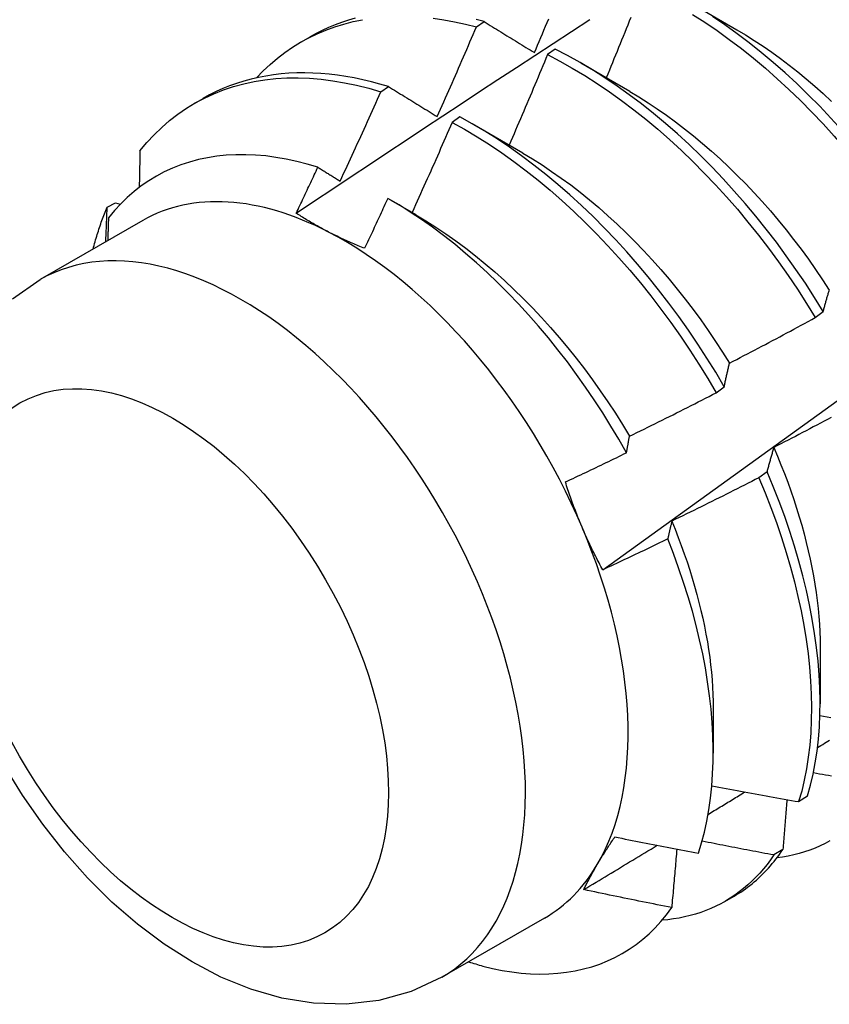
# Model space of a CAD drawing. Header units: inches. Extents: x 21 to 181, y 13 to 124.
# Tile 47 of 59: x 164.485 to 164.748, y 67.69 to 68.01. Entities that reach past the tile are written whole.
import ezdxf

# ---------------------------------------------------------------- set-up
doc = ezdxf.new("R2010")
doc.units = ezdxf.units.IN
doc.header["$MEASUREMENT"] = 0
doc.layers.add('Visible Edges(ANSI)', color=7, linetype='Continuous', lineweight=25)
doc.layers.add('Visible Tangent Edges(ANSI)', color=7, linetype='Continuous', lineweight=25)

msp = doc.modelspace()

# ---------------------------------------------------------------- linework, layer by layer
at = {"layer": 'Visible Edges(ANSI)'}
for p, q in [((164.70219, 68.0161), (164.71814, 68.00687)), ((164.63347, 68.00779), (164.63598, 68.00949)), ((164.57653, 68.00292), (164.57934, 68.00454)), ((164.6591, 68.00053), (164.65659, 67.99876)), ((164.66739, 67.99606), (164.68334, 67.98683)), ((164.6024, 67.98665), (164.60491, 67.98837)), ((164.54173, 67.98288), (164.54454, 67.9845)), ((164.6281, 67.97852), (164.62559, 67.97674)), ((164.63259, 67.97602), (164.64854, 67.96679)), ((164.51335, 67.94919), (164.51605, 67.95054)), ((164.51605, 67.95054), (164.5176, 67.95009)), ((164.60561, 67.95146), (164.61375, 67.94675)), ((164.52494, 67.94482), (164.49153, 67.92558)), ((164.7437, 67.91323), (164.7463, 67.9152)), ((164.7115, 67.88879), (164.71411, 67.89077)), ((164.72803, 67.86313), (164.72537, 67.86114)), ((164.74531, 67.80606), (164.74529, 67.78762)), ((164.71051, 67.78602), (164.71049, 67.7716)), ((164.73831, 67.75582), (164.7412, 67.7577)), ((164.73317, 67.74028), (164.73022, 67.73847)), ((164.71434, 67.72338), (164.71715, 67.725)), ((164.65559, 67.71794), (164.62219, 67.6987))]:
    msp.add_line(p, q, dxfattribs=at)
at = {"layer": 'Visible Edges(ANSI)', "flags": 128}
for points in [[(164.56197, 67.99122), (164.56414, 67.99346), (164.56639, 67.99558), (164.56873, 67.99757), (164.57116, 67.99944), (164.57367, 68.00117), (164.57626, 68.00277), (164.57892, 68.00423), (164.58167, 68.00556), (164.58448, 68.00675), (164.58736, 68.00781), (164.59032, 68.00872), (164.59333, 68.0095), (164.59641, 68.01013)], [(164.57486, 67.9472), (164.58082, 67.95117), (164.58678, 67.95514), (164.59275, 67.9591), (164.59871, 67.96306), (164.60468, 67.96702), (164.61065, 67.97097), (164.61661, 67.97491), (164.62258, 67.97885), (164.62855, 67.98279), (164.63452, 67.98672), (164.64049, 67.99065), (164.64646, 67.99457), (164.65243, 67.99849), (164.65841, 68.00241), (164.66438, 68.00632), (164.67036, 68.01022)], [(164.59402, 68.01059), (164.59181, 68.00995), (164.58963, 68.00924), (164.5875, 68.00845), (164.5854, 68.00759), (164.58334, 68.00665), (164.58132, 68.00563), (164.57934, 68.00454)], [(164.61943, 68.01061), (164.62289, 68.01012), (164.62639, 68.00948), (164.62992, 68.00871), (164.63347, 68.00779)], [(164.63598, 68.00949), (164.63334, 68.01018)], [(164.65234, 67.99942), (164.65286, 68.00064), (164.65338, 68.00186), (164.6539, 68.00308), (164.65441, 68.0043), (164.65493, 68.00552), (164.65544, 68.00674), (164.65596, 68.00797), (164.65647, 68.00919), (164.65698, 68.01041)], [(164.68368, 68.01083), (164.68319, 68.0096), (164.6827, 68.00838), (164.6822, 68.00715), (164.68171, 68.00593), (164.68121, 68.0047), (164.68072, 68.00348), (164.68022, 68.00225), (164.67972, 68.00103), (164.67922, 67.9998), (164.67872, 67.99858), (164.67822, 67.99736), (164.67772, 67.99613), (164.67722, 67.99491), (164.67672, 67.99369), (164.67622, 67.99246), (164.67571, 67.99124)], [(164.70374, 68.01186), (164.70776, 68.00929), (164.71176, 68.00657), (164.71574, 68.00371), (164.7197, 68.00072), (164.72362, 67.99759), (164.72751, 67.99433), (164.73136, 67.99094), (164.73516, 67.98744), (164.73892, 67.98381), (164.74262, 67.98008), (164.74627, 67.97623), (164.74985, 67.97229), (164.75337, 67.96824), (164.75682, 67.96411), (164.76019, 67.95988), (164.76348, 67.95557), (164.7667, 67.95119), (164.76983, 67.94673), (164.77287, 67.94221), (164.77582, 67.93763)], [(164.77841, 67.9396), (164.77545, 67.94418), (164.7724, 67.94869), (164.76927, 67.95314), (164.76605, 67.95752), (164.76275, 67.96182), (164.75937, 67.96604), (164.75591, 67.97017), (164.75239, 67.97421), (164.7488, 67.97815), (164.74515, 67.98198), (164.74145, 67.98571), (164.73769, 67.98933), (164.73388, 67.99283), (164.73003, 67.9962), (164.72614, 67.99945), (164.72221, 68.00257), (164.71825, 68.00556), (164.71427, 68.0084), (164.71027, 68.01111)], [(164.62073, 67.97859), (164.62127, 67.9798), (164.62181, 67.98102), (164.62235, 67.98223), (164.62289, 67.98345), (164.62343, 67.98466), (164.62396, 67.98587), (164.6245, 67.98709), (164.62503, 67.9883), (164.62557, 67.98952), (164.6261, 67.99074), (164.62663, 67.99195), (164.62716, 67.99317), (164.62769, 67.99439), (164.62822, 67.9956), (164.62875, 67.99682), (164.62928, 67.99804), (164.62981, 67.99926), (164.63033, 68.00048), (164.63086, 68.00169), (164.63138, 68.00291), (164.6319, 68.00413), (164.63243, 68.00535), (164.63295, 68.00657), (164.63347, 68.00779)], [(164.63598, 68.00949), (164.63665, 68.00908), (164.63733, 68.00866), (164.638, 68.00825), (164.63868, 68.00783), (164.63935, 68.00742), (164.64003, 68.007), (164.6407, 68.00658), (164.64138, 68.00617), (164.64206, 68.00575), (164.64274, 68.00533), (164.64342, 68.00491), (164.6441, 68.00449), (164.64478, 68.00407), (164.64547, 68.00365), (164.64615, 68.00323), (164.64684, 68.00281), (164.64752, 68.00239), (164.64821, 68.00196), (164.64889, 68.00154), (164.64958, 68.00112), (164.65027, 68.00069), (164.65096, 68.00027), (164.65165, 67.99984), (164.65234, 67.99942)], [(164.67458, 67.83121), (164.68588, 67.83933), (164.69718, 67.84746), (164.70846, 67.85559), (164.71974, 67.86371), (164.731, 67.87184), (164.74225, 67.87997), (164.7535, 67.88809), (164.76473, 67.89621), (164.77596, 67.90434), (164.78717, 67.91246), (164.79837, 67.92058), (164.80957, 67.92869), (164.82075, 67.93681), (164.83193, 67.94492), (164.8431, 67.95303), (164.85425, 67.96114), (164.8654, 67.96925), (164.87654, 67.97735), (164.88767, 67.98545), (164.89879, 67.99355), (164.9099, 68.00164), (164.921, 68.00973)], [(164.71814, 68.00685), (164.72101, 68.00515), (164.72388, 68.00336), (164.72673, 68.00148), (164.72957, 67.99951), (164.7324, 67.99747), (164.73521, 67.99534), (164.738, 67.99313), (164.74077, 67.99085), (164.74353, 67.98849), (164.74625, 67.98607), (164.74895, 67.98357)], [(164.7463, 67.9152), (164.74344, 67.91983), (164.74048, 67.92441), (164.73742, 67.92892), (164.73428, 67.93337), (164.73106, 67.93774), (164.72775, 67.94204), (164.72437, 67.94625), (164.72091, 67.95038), (164.71738, 67.95441), (164.71379, 67.95834), (164.71014, 67.96217), (164.70643, 67.96589), (164.70267, 67.9695), (164.69885, 67.97299), (164.695, 67.97636), (164.69111, 67.9796), (164.68718, 67.98271), (164.68322, 67.98569), (164.67924, 67.98853), (164.67523, 67.99123), (164.67121, 67.99378), (164.66718, 67.99618), (164.66314, 67.99843), (164.6591, 68.00053)], [(164.65659, 67.99876), (164.65608, 67.99753), (164.65557, 67.9963), (164.65506, 67.99507), (164.65454, 67.99385), (164.65403, 67.99262), (164.65352, 67.99139), (164.653, 67.99017), (164.65248, 67.98894), (164.65197, 67.98771), (164.65145, 67.98649), (164.65093, 67.98526), (164.65041, 67.98404), (164.64989, 67.98281), (164.64937, 67.98159), (164.64885, 67.98036), (164.64833, 67.97914), (164.6478, 67.97791), (164.64728, 67.97669), (164.64675, 67.97546), (164.64623, 67.97424), (164.6457, 67.97302), (164.64517, 67.97179), (164.64465, 67.97057), (164.64412, 67.96935)], [(164.65659, 67.99876), (164.66063, 67.99665), (164.66467, 67.99439), (164.6687, 67.99197), (164.67272, 67.98941), (164.67673, 67.9867), (164.68071, 67.98385), (164.68467, 67.98086), (164.68859, 67.97774), (164.69248, 67.97449), (164.69633, 67.97111), (164.70014, 67.96761), (164.7039, 67.96399), (164.70761, 67.96026), (164.71125, 67.95643), (164.71484, 67.95249), (164.71836, 67.94845), (164.72181, 67.94431), (164.72519, 67.94009), (164.72849, 67.93579), (164.73171, 67.93141), (164.73485, 67.92696), (164.73789, 67.92244), (164.74084, 67.91786), (164.7437, 67.91323)], [(164.524, 67.96747), (164.52625, 67.97016), (164.52861, 67.9727), (164.53108, 67.97508), (164.53366, 67.97731), (164.53634, 67.97939), (164.53913, 67.9813), (164.54201, 67.98305), (164.54499, 67.98463), (164.54805, 67.98604), (164.55121, 67.98729), (164.55445, 67.98837), (164.55777, 67.98927), (164.56116, 67.99001), (164.56463, 67.99057), (164.56817, 67.99096), (164.57177, 67.99117), (164.57544, 67.99121), (164.57915, 67.99108), (164.58292, 67.99077), (164.58674, 67.99029), (164.5906, 67.98964), (164.5945, 67.98881), (164.59844, 67.98782), (164.6024, 67.98665)], [(164.60491, 67.98837), (164.6021, 67.9892), (164.5993, 67.98995), (164.59652, 67.99061), (164.59375, 67.99119), (164.59101, 67.99168), (164.58829, 67.99209), (164.58558, 67.9924), (164.58291, 67.99263), (164.58025, 67.99278), (164.57763, 67.99283), (164.57503, 67.9928), (164.57247, 67.99269), (164.56993, 67.99248), (164.56743, 67.99219), (164.56496, 67.99181), (164.56253, 67.99134), (164.56014, 67.99078), (164.55778, 67.99014), (164.55547, 67.98942), (164.55319, 67.9886), (164.55096, 67.9877), (164.54878, 67.98672), (164.54663, 67.98565), (164.54454, 67.9845)], [(164.60491, 67.98837), (164.60556, 67.98797), (164.60621, 67.98756), (164.60686, 67.98716), (164.60751, 67.98676), (164.60817, 67.98636), (164.60882, 67.98595), (164.60948, 67.98555), (164.61013, 67.98514), (164.61079, 67.98474), (164.61144, 67.98433), (164.6121, 67.98392), (164.61276, 67.98352), (164.61342, 67.98311), (164.61408, 67.9827), (164.61474, 67.98229), (164.61541, 67.98188), (164.61607, 67.98147), (164.61673, 67.98106), (164.6174, 67.98065), (164.61806, 67.98024), (164.61873, 67.97983), (164.61939, 67.97942), (164.62006, 67.979), (164.62073, 67.97859)], [(164.58914, 67.95764), (164.58971, 67.95884), (164.59027, 67.96005), (164.59083, 67.96125), (164.59139, 67.96246), (164.59195, 67.96366), (164.5925, 67.96487), (164.59306, 67.96608), (164.59362, 67.96729), (164.59417, 67.96849), (164.59473, 67.9697), (164.59528, 67.97091), (164.59583, 67.97212), (164.59639, 67.97333), (164.59694, 67.97454), (164.59749, 67.97575), (164.59804, 67.97696), (164.59859, 67.97817), (164.59913, 67.97938), (164.59968, 67.98059), (164.60023, 67.9818), (164.60077, 67.98302), (164.60131, 67.98423), (164.60186, 67.98544), (164.6024, 67.98665)], [(164.68333, 67.98679), (164.68634, 67.985), (164.68934, 67.98311), (164.69233, 67.98113), (164.6953, 67.97905), (164.69827, 67.97689), (164.70121, 67.97465), (164.70413, 67.97232), (164.70703, 67.96991), (164.70991, 67.96742), (164.71275, 67.96485), (164.71557, 67.96221), (164.71835, 67.9595), (164.7211, 67.95671), (164.72381, 67.95386), (164.72647, 67.95095), (164.7291, 67.94797), (164.73167, 67.94492), (164.7342, 67.94182), (164.73668, 67.93867), (164.73911, 67.93546), (164.74148, 67.93221), (164.7438, 67.92891), (164.74606, 67.92557), (164.74826, 67.92219)], [(164.71411, 67.89077), (164.71133, 67.89544), (164.70846, 67.90007), (164.7055, 67.90464), (164.70244, 67.90915), (164.69929, 67.91359), (164.69606, 67.91796), (164.69275, 67.92225), (164.68936, 67.92646), (164.6859, 67.93058), (164.68237, 67.9346), (164.67878, 67.93853), (164.67512, 67.94235), (164.67141, 67.94607), (164.66764, 67.94967), (164.66383, 67.95315), (164.65997, 67.95651), (164.65608, 67.95975), (164.65215, 67.96285), (164.64819, 67.96582), (164.6442, 67.96865), (164.64019, 67.97134), (164.63617, 67.97389), (164.63214, 67.97628), (164.6281, 67.97852)], [(164.62559, 67.97674), (164.62506, 67.97552), (164.62453, 67.97429), (164.62399, 67.97307), (164.62345, 67.97184), (164.62292, 67.97062), (164.62238, 67.9694), (164.62184, 67.96818), (164.6213, 67.96695), (164.62076, 67.96573), (164.62022, 67.96451), (164.61968, 67.96329), (164.61913, 67.96207), (164.61859, 67.96085), (164.61805, 67.95963), (164.6175, 67.95841), (164.61695, 67.95719), (164.61641, 67.95597), (164.61586, 67.95475), (164.61531, 67.95353), (164.61476, 67.95231), (164.61421, 67.95109), (164.61366, 67.94987), (164.61311, 67.94865), (164.61256, 67.94744)], [(164.62559, 67.97674), (164.62963, 67.97448), (164.63367, 67.97208), (164.63769, 67.96952), (164.64169, 67.96682), (164.64568, 67.96398), (164.64963, 67.961), (164.65356, 67.95789), (164.65745, 67.95464), (164.66131, 67.95127), (164.66512, 67.94778), (164.66888, 67.94417), (164.67259, 67.94045), (164.67624, 67.93662), (164.67983, 67.93268), (164.68336, 67.92865), (164.68681, 67.92452), (164.6902, 67.92031), (164.6935, 67.91601), (164.69672, 67.91163), (164.69986, 67.90719), (164.70291, 67.90267), (164.70587, 67.8981), (164.70874, 67.89347), (164.7115, 67.88879)], [(164.58189, 67.96213), (164.57843, 67.96316), (164.57501, 67.96404), (164.57161, 67.96478), (164.56825, 67.96536), (164.56493, 67.9658), (164.56165, 67.96608), (164.55842, 67.96622), (164.55523, 67.9662), (164.55209, 67.96603), (164.54901, 67.96571), (164.54599, 67.96523), (164.54303, 67.96461), (164.54015, 67.96383), (164.53733, 67.96291), (164.5346, 67.96183), (164.53194, 67.96061), (164.52936, 67.95924), (164.52686, 67.95773), (164.52445, 67.95607), (164.52212, 67.95427), (164.51988, 67.95232), (164.51774, 67.95024), (164.5157, 67.94802), (164.51375, 67.94567)], [(164.524, 67.96747), (164.524, 67.96697), (164.52399, 67.96648), (164.52398, 67.96598), (164.52397, 67.96549), (164.52396, 67.96499), (164.52395, 67.9645), (164.52394, 67.96401), (164.52393, 67.96351), (164.52392, 67.96301), (164.52391, 67.96252), (164.5239, 67.96202), (164.52389, 67.96153), (164.52388, 67.96103), (164.52387, 67.96054), (164.52386, 67.96004), (164.52385, 67.95954), (164.52384, 67.95905), (164.52383, 67.95855), (164.52382, 67.95805), (164.52381, 67.95756), (164.5238, 67.95706), (164.52379, 67.95656), (164.52378, 67.95606), (164.52377, 67.95556)], [(164.64854, 67.96672), (164.65169, 67.96485), (164.65482, 67.96288), (164.65795, 67.9608), (164.66106, 67.95863), (164.66415, 67.95637), (164.66722, 67.95401), (164.67027, 67.95155), (164.67329, 67.94901), (164.67628, 67.94638), (164.67924, 67.94366), (164.68216, 67.94086), (164.68504, 67.93798), (164.68788, 67.93502), (164.69068, 67.93199), (164.69344, 67.92889), (164.69614, 67.92572), (164.6988, 67.92249), (164.7014, 67.9192), (164.70395, 67.91585), (164.70645, 67.91246), (164.70888, 67.90901), (164.71125, 67.90552), (164.71356, 67.90199), (164.7158, 67.89842)], [(164.57486, 67.9472), (164.57515, 67.94782), (164.57545, 67.94844), (164.57574, 67.94907), (164.57604, 67.94969), (164.57633, 67.95031), (164.57663, 67.95093), (164.57692, 67.95155), (164.57722, 67.95217), (164.57751, 67.95279), (164.5778, 67.95342), (164.5781, 67.95404), (164.57839, 67.95466), (164.57868, 67.95528), (164.57898, 67.9559), (164.57927, 67.95652), (164.57956, 67.95715), (164.57985, 67.95777), (164.58015, 67.95839), (164.58044, 67.95901), (164.58073, 67.95964), (164.58102, 67.96026), (164.58131, 67.96088), (164.5816, 67.9615), (164.58189, 67.96213)], [(164.58189, 67.96213), (164.58219, 67.96194), (164.58249, 67.96176), (164.58279, 67.96157), (164.58309, 67.96138), (164.58339, 67.9612), (164.5837, 67.96101), (164.584, 67.96083), (164.5843, 67.96064), (164.5846, 67.96045), (164.5849, 67.96026), (164.5852, 67.96008), (164.58551, 67.95989), (164.58581, 67.9597), (164.58611, 67.95952), (164.58641, 67.95933), (164.58672, 67.95914), (164.58702, 67.95895), (164.58732, 67.95877), (164.58762, 67.95858), (164.58793, 67.95839), (164.58823, 67.9582), (164.58854, 67.95801), (164.58884, 67.95782), (164.58914, 67.95764)], [(164.50879, 67.93552), (164.50895, 67.93612), (164.50911, 67.93672), (164.50927, 67.93731), (164.50944, 67.93791), (164.5096, 67.9385), (164.50977, 67.93908), (164.50995, 67.93967), (164.51012, 67.94025), (164.5103, 67.94083), (164.51049, 67.9414), (164.51067, 67.94198), (164.51086, 67.94255), (164.51105, 67.94312), (164.51125, 67.94368), (164.51144, 67.94425), (164.51165, 67.94481), (164.51185, 67.94536), (164.51205, 67.94592), (164.51226, 67.94647), (164.51248, 67.94702), (164.51269, 67.94757), (164.51291, 67.94811), (164.51313, 67.94865), (164.51335, 67.94919)], [(164.5129, 67.93789), (164.51292, 67.93836), (164.51294, 67.93884), (164.51296, 67.93931), (164.51298, 67.93978), (164.513, 67.94025), (164.51302, 67.94072), (164.51304, 67.9412), (164.51306, 67.94167), (164.51308, 67.94214), (164.5131, 67.94261), (164.51311, 67.94308), (164.51313, 67.94355), (164.51315, 67.94402), (164.51317, 67.94449), (164.51319, 67.94496), (164.51321, 67.94543), (164.51323, 67.9459), (164.51324, 67.94637), (164.51326, 67.94684), (164.51328, 67.94731), (164.5133, 67.94778), (164.51332, 67.94825), (164.51334, 67.94872), (164.51335, 67.94919)], [(164.60463, 67.95202), (164.60432, 67.95134), (164.60401, 67.95066), (164.6037, 67.94998), (164.60338, 67.94931), (164.60307, 67.94863), (164.60276, 67.94795), (164.60245, 67.94727), (164.60214, 67.9466), (164.60182, 67.94592), (164.60151, 67.94524), (164.6012, 67.94457), (164.60088, 67.94389), (164.60057, 67.94321), (164.60025, 67.94254), (164.59994, 67.94186), (164.59962, 67.94118), (164.59931, 67.94051), (164.59899, 67.93983), (164.59868, 67.93915), (164.59836, 67.93848), (164.59805, 67.9378), (164.59773, 67.93713), (164.59741, 67.93645), (164.5971, 67.93577)], [(164.68231, 67.86928), (164.67982, 67.87365), (164.67724, 67.87798), (164.67457, 67.88226), (164.67181, 67.88648), (164.66898, 67.89065), (164.66606, 67.89476), (164.66307, 67.8988), (164.66001, 67.90276), (164.65689, 67.90663), (164.6537, 67.91041), (164.65046, 67.9141), (164.64717, 67.9177), (164.64382, 67.9212), (164.64042, 67.92459), (164.63698, 67.92788), (164.63349, 67.93106), (164.62996, 67.93413), (164.6264, 67.93708), (164.62281, 67.9399), (164.6192, 67.9426), (164.61557, 67.94516), (164.61193, 67.94758), (164.60829, 67.94987), (164.60463, 67.95202)], [(164.58537, 67.94107), (164.5849, 67.94132), (164.58444, 67.94156), (164.58398, 67.9418), (164.58352, 67.94205), (164.58306, 67.94229), (164.58261, 67.94254), (164.58216, 67.94279), (164.58171, 67.94304), (164.58126, 67.94329), (164.58082, 67.94354), (164.58038, 67.9438), (164.57994, 67.94405), (164.5795, 67.94431), (164.57907, 67.94456), (164.57864, 67.94482), (164.57821, 67.94508), (164.57778, 67.94534), (164.57735, 67.94561), (164.57693, 67.94587), (164.57651, 67.94613), (164.5761, 67.9464), (164.57568, 67.94667), (164.57527, 67.94693), (164.57486, 67.9472)], [(164.61375, 67.94671), (164.61703, 67.94476), (164.6203, 67.9427), (164.62355, 67.94053), (164.62679, 67.93825), (164.63001, 67.93586), (164.6332, 67.93336), (164.63637, 67.93076), (164.63951, 67.92807), (164.64262, 67.92528), (164.64569, 67.9224), (164.64872, 67.91943), (164.65171, 67.91638), (164.65466, 67.91325), (164.65756, 67.91005), (164.6604, 67.90677), (164.6632, 67.90343), (164.66594, 67.90002), (164.66862, 67.89655), (164.67123, 67.89303), (164.67378, 67.88945), (164.67627, 67.88582), (164.67868, 67.88214), (164.68101, 67.87842), (164.68327, 67.87467)], [(164.51375, 67.94567), (164.51374, 67.94536), (164.51373, 67.94505), (164.51373, 67.94474), (164.51372, 67.94443), (164.51371, 67.94412), (164.5137, 67.94382), (164.51369, 67.94351), (164.51368, 67.9432), (164.51367, 67.94289), (164.51366, 67.94258), (164.51365, 67.94227), (164.51364, 67.94196), (164.51363, 67.94165), (164.51362, 67.94134), (164.51361, 67.94103), (164.5136, 67.94072), (164.51359, 67.94041), (164.51358, 67.9401), (164.51357, 67.93979), (164.51356, 67.93948), (164.51355, 67.93917), (164.51354, 67.93886), (164.51352, 67.93855), (164.51351, 67.93824)], [(164.5971, 67.93577), (164.59658, 67.93598), (164.59607, 67.93618), (164.59556, 67.93639), (164.59505, 67.9366), (164.59455, 67.93681), (164.59405, 67.93702), (164.59355, 67.93723), (164.59305, 67.93745), (164.59255, 67.93766), (164.59206, 67.93788), (164.59156, 67.9381), (164.59108, 67.93832), (164.59059, 67.93854), (164.5901, 67.93876), (164.58962, 67.93899), (164.58914, 67.93922), (164.58866, 67.93944), (164.58818, 67.93967), (164.58771, 67.9399), (164.58724, 67.94013), (164.58677, 67.94037), (164.5863, 67.9406), (164.58583, 67.94084), (164.58537, 67.94107)], [(164.48254, 67.91933), (164.49153, 67.92558)], [(164.7463, 67.9152), (164.74638, 67.91551), (164.74646, 67.91581), (164.74654, 67.91611), (164.74662, 67.91641), (164.7467, 67.91671), (164.74678, 67.91701), (164.74686, 67.91731), (164.74694, 67.91761), (164.74702, 67.9179), (164.74711, 67.9182), (164.74719, 67.91849), (164.74727, 67.91878), (164.74736, 67.91907), (164.74744, 67.91936), (164.74752, 67.91965), (164.74761, 67.91994), (164.74769, 67.92023), (164.74778, 67.92051), (164.74787, 67.92079), (164.74795, 67.92108), (164.74804, 67.92136), (164.74813, 67.92164), (164.74821, 67.92192), (164.7483, 67.9222)], [(164.71583, 67.89845), (164.717, 67.89906), (164.71816, 67.89966), (164.71933, 67.90027), (164.7205, 67.90087), (164.72166, 67.90148), (164.72283, 67.90209), (164.72399, 67.9027), (164.72516, 67.90331), (164.72632, 67.90392), (164.72748, 67.90454), (164.72865, 67.90515), (164.72981, 67.90577), (164.73097, 67.90638), (164.73213, 67.907), (164.73329, 67.90762), (164.73445, 67.90824), (164.73561, 67.90886), (164.73677, 67.90948), (164.73792, 67.9101), (164.73908, 67.91073), (164.74024, 67.91135), (164.74139, 67.91198), (164.74255, 67.9126), (164.7437, 67.91323)], [(164.71411, 67.89077), (164.71417, 67.8911), (164.71424, 67.89143), (164.71431, 67.89176), (164.71438, 67.89209), (164.71445, 67.89242), (164.71452, 67.89275), (164.71459, 67.89307), (164.71466, 67.8934), (164.71473, 67.89372), (164.7148, 67.89405), (164.71487, 67.89437), (164.71494, 67.89469), (164.71501, 67.89501), (164.71509, 67.89533), (164.71516, 67.89565), (164.71523, 67.89596), (164.71531, 67.89628), (164.71538, 67.89659), (164.71545, 67.8969), (164.71553, 67.89722), (164.7156, 67.89753), (164.71568, 67.89784), (164.71575, 67.89814), (164.71583, 67.89845)], [(164.68328, 67.87467), (164.68446, 67.87524), (164.68565, 67.87582), (164.68683, 67.8764), (164.68801, 67.87698), (164.68919, 67.87756), (164.69037, 67.87814), (164.69155, 67.87872), (164.69272, 67.87931), (164.6939, 67.87989), (164.69508, 67.88048), (164.69626, 67.88106), (164.69743, 67.88165), (164.69861, 67.88224), (164.69978, 67.88283), (164.70096, 67.88342), (164.70213, 67.88401), (164.7033, 67.88461), (164.70448, 67.8852), (164.70565, 67.8858), (164.70682, 67.88639), (164.70799, 67.88699), (164.70916, 67.88759), (164.71033, 67.88819), (164.7115, 67.88879)], [(164.74888, 67.88076), (164.74772, 67.88014), (164.74656, 67.87952), (164.74539, 67.87891), (164.74423, 67.87829), (164.74306, 67.87768), (164.7419, 67.87707), (164.74073, 67.87645), (164.73956, 67.87584), (164.7384, 67.87523), (164.73723, 67.87462), (164.73606, 67.87402), (164.73489, 67.87341), (164.73372, 67.87281), (164.73255, 67.8722), (164.73138, 67.8716), (164.73021, 67.871)], [(164.68231, 67.86928), (164.68235, 67.86951), (164.68239, 67.86974), (164.68243, 67.86997), (164.68247, 67.87019), (164.6825, 67.87042), (164.68254, 67.87065), (164.68258, 67.87088), (164.68262, 67.8711), (164.68266, 67.87133), (164.6827, 67.87156), (164.68274, 67.87178), (164.68279, 67.87201), (164.68283, 67.87223), (164.68287, 67.87245), (164.68291, 67.87268), (164.68295, 67.8729), (164.68299, 67.87312), (164.68303, 67.87335), (164.68307, 67.87357), (164.68311, 67.87379), (164.68316, 67.87401), (164.6832, 67.87423), (164.68324, 67.87445), (164.68328, 67.87467)], [(164.66243, 67.85978), (164.66326, 67.86017), (164.66409, 67.86056), (164.66492, 67.86095), (164.66575, 67.86134), (164.66658, 67.86174), (164.66741, 67.86213), (164.66824, 67.86252), (164.66907, 67.86291), (164.6699, 67.86331), (164.67073, 67.8637), (164.67156, 67.8641), (164.67239, 67.86449), (164.67321, 67.86489), (164.67404, 67.86528), (164.67487, 67.86568), (164.6757, 67.86608), (164.67653, 67.86648), (164.67735, 67.86688), (164.67818, 67.86727), (164.67901, 67.86767), (164.67983, 67.86807), (164.68066, 67.86847), (164.68148, 67.86888), (164.68231, 67.86928)], [(164.73021, 67.871), (164.73011, 67.87068), (164.73002, 67.87036), (164.72992, 67.87005), (164.72983, 67.86973), (164.72973, 67.86941), (164.72964, 67.86909), (164.72955, 67.86877), (164.72945, 67.86844), (164.72936, 67.86812), (164.72927, 67.86779), (164.72918, 67.86747), (164.72909, 67.86714), (164.72899, 67.86681), (164.7289, 67.86648), (164.72881, 67.86615), (164.72872, 67.86582), (164.72864, 67.86549), (164.72855, 67.86516), (164.72846, 67.86482), (164.72837, 67.86448), (164.72828, 67.86415), (164.7282, 67.86381), (164.72811, 67.86347), (164.72803, 67.86313)], [(164.7302, 67.871), (164.7314, 67.86818), (164.73256, 67.86536), (164.73367, 67.86254), (164.73474, 67.85972), (164.73575, 67.8569), (164.73671, 67.85408), (164.73763, 67.85128), (164.73849, 67.84848), (164.73931, 67.84569), (164.74007, 67.84291), (164.74078, 67.84014), (164.74144, 67.83739), (164.74205, 67.83465), (164.74261, 67.83193), (164.74312, 67.82923), (164.74358, 67.82655), (164.74398, 67.82389), (164.74433, 67.82126), (164.74462, 67.81865), (164.74487, 67.81607), (164.74506, 67.81352), (164.74519, 67.811), (164.74527, 67.80852), (164.7453, 67.80606)], [(164.7412, 67.7577), (164.74217, 67.76116), (164.74301, 67.76474), (164.74372, 67.76843), (164.7443, 67.77223), (164.74475, 67.77614), (164.74506, 67.78014), (164.74524, 67.78424), (164.74529, 67.78843), (164.7452, 67.79271), (164.74497, 67.79706), (164.74462, 67.80149), (164.74412, 67.80599), (164.7435, 67.81055), (164.74274, 67.81516), (164.74184, 67.81983), (164.74082, 67.82454), (164.73966, 67.82929), (164.73838, 67.83407), (164.73696, 67.83888), (164.73542, 67.84371), (164.73376, 67.84856), (164.73197, 67.85342), (164.73006, 67.85828), (164.72803, 67.86313)], [(164.66787, 67.84504), (164.66761, 67.84564), (164.66736, 67.84624), (164.66711, 67.84684), (164.66687, 67.84745), (164.66662, 67.84805), (164.66638, 67.84866), (164.66614, 67.84927), (164.6659, 67.84988), (164.66567, 67.85049), (164.66544, 67.8511), (164.66521, 67.85171), (164.66498, 67.85233), (164.66475, 67.85294), (164.66453, 67.85356), (164.66431, 67.85418), (164.66409, 67.85479), (164.66388, 67.85541), (164.66366, 67.85603), (164.66345, 67.85666), (164.66324, 67.85728), (164.66303, 67.8579), (164.66283, 67.85853), (164.66263, 67.85916), (164.66243, 67.85978)], [(164.72537, 67.86114), (164.7242, 67.86054), (164.72303, 67.85995), (164.72185, 67.85935), (164.72068, 67.85875), (164.7195, 67.85816), (164.71833, 67.85757), (164.71715, 67.85697), (164.71597, 67.85638), (164.7148, 67.85579), (164.71362, 67.8552), (164.71244, 67.85461), (164.71126, 67.85403), (164.71008, 67.85344), (164.7089, 67.85286), (164.70772, 67.85227), (164.70654, 67.85169), (164.70536, 67.85111), (164.70417, 67.85053), (164.70299, 67.84995), (164.70181, 67.84937), (164.70062, 67.84879), (164.69944, 67.84822), (164.69825, 67.84764), (164.69707, 67.84707)], [(164.72537, 67.86114), (164.72739, 67.85629), (164.7293, 67.85143), (164.73108, 67.84657), (164.73273, 67.84173), (164.73426, 67.8369), (164.73567, 67.83209), (164.73694, 67.82731), (164.73809, 67.82256), (164.73911, 67.81785), (164.73999, 67.81319), (164.74074, 67.80858), (164.74135, 67.80403), (164.74184, 67.79953), (164.74218, 67.79511), (164.7424, 67.79076), (164.74248, 67.78649), (164.74242, 67.78231), (164.74223, 67.77822), (164.74191, 67.77422), (164.74145, 67.77032), (164.74086, 67.76653), (164.74014, 67.76284), (164.73929, 67.75927), (164.73831, 67.75582)], [(164.69707, 67.84707), (164.69701, 67.84683), (164.69695, 67.8466), (164.69689, 67.84636), (164.69683, 67.84612), (164.69678, 67.84588), (164.69672, 67.84564), (164.69666, 67.8454), (164.6966, 67.84516), (164.69655, 67.84492), (164.69649, 67.84468), (164.69643, 67.84444), (164.69638, 67.8442), (164.69632, 67.84395), (164.69626, 67.84371), (164.69621, 67.84347), (164.69615, 67.84322), (164.6961, 67.84298), (164.69604, 67.84273), (164.69599, 67.84248), (164.69593, 67.84224), (164.69588, 67.84199), (164.69582, 67.84174), (164.69577, 67.8415), (164.69571, 67.84125)], [(164.69702, 67.84708), (164.6981, 67.84441), (164.69913, 67.84175), (164.70013, 67.83909), (164.70108, 67.83643), (164.70199, 67.83378), (164.70286, 67.83113), (164.70368, 67.82849), (164.70445, 67.82586), (164.70518, 67.82323), (164.70587, 67.82062), (164.70651, 67.81803), (164.7071, 67.81544), (164.70765, 67.81287), (164.70815, 67.81032), (164.7086, 67.80779), (164.709, 67.80528), (164.70936, 67.80279), (164.70966, 67.80032), (164.70992, 67.79788), (164.71013, 67.79546), (164.71029, 67.79306), (164.7104, 67.7907), (164.71046, 67.78836), (164.71048, 67.78605)], [(164.67458, 67.83121), (164.67427, 67.83177), (164.67397, 67.83233), (164.67367, 67.83289), (164.67337, 67.83345), (164.67307, 67.83402), (164.67278, 67.83458), (164.67249, 67.83515), (164.6722, 67.83572), (164.67191, 67.83629), (164.67162, 67.83686), (164.67134, 67.83744), (164.67106, 67.83801), (164.67078, 67.83859), (164.67051, 67.83917), (164.67023, 67.83975), (164.66996, 67.84033), (164.66969, 67.84091), (164.66942, 67.84149), (164.66916, 67.84208), (164.6689, 67.84267), (164.66864, 67.84326), (164.66838, 67.84385), (164.66812, 67.84444), (164.66787, 67.84504)], [(164.69571, 67.84125), (164.69484, 67.84082), (164.69396, 67.8404), (164.69308, 67.83997), (164.6922, 67.83955), (164.69132, 67.83913), (164.69045, 67.83871), (164.68957, 67.83828), (164.68869, 67.83786), (164.68781, 67.83744), (164.68693, 67.83702), (164.68605, 67.8366), (164.68517, 67.83618), (164.68429, 67.83577), (164.68341, 67.83535), (164.68252, 67.83493), (164.68164, 67.83452), (164.68076, 67.8341), (164.67988, 67.83369), (164.679, 67.83327), (164.67811, 67.83286), (164.67723, 67.83244), (164.67635, 67.83203), (164.67546, 67.83162), (164.67458, 67.83121)], [(164.7057, 67.73903), (164.70673, 67.7424), (164.70764, 67.74588), (164.70843, 67.74947), (164.70909, 67.75317), (164.70962, 67.75696), (164.71003, 67.76085), (164.71031, 67.76482), (164.71046, 67.76887), (164.71049, 67.77301), (164.71039, 67.77722), (164.71016, 67.78151), (164.7098, 67.78586), (164.70931, 67.79028), (164.70869, 67.79476), (164.70795, 67.79929), (164.70708, 67.80386), (164.70608, 67.80846), (164.70497, 67.81309), (164.70372, 67.81775), (164.70236, 67.82242), (164.70088, 67.82712), (164.69927, 67.83182), (164.69755, 67.83653), (164.69571, 67.84125)], [(164.74523, 67.78384), (164.74643, 67.78363), (164.74762, 67.78343), (164.74882, 67.78322)], [(164.74444, 67.77341), (164.74501, 67.77375), (164.74557, 67.7741), (164.74613, 67.77444), (164.7467, 67.77479), (164.74726, 67.77513), (164.74782, 67.77548), (164.74839, 67.77582)], [(164.62219, 67.6987), (164.61226, 67.69407), (164.60178, 67.69114), (164.59112, 67.68991), (164.58052, 67.69024), (164.57015, 67.69194), (164.56009, 67.69483), (164.55035, 67.69879), (164.54096, 67.70368), (164.53191, 67.70942), (164.52321, 67.71594), (164.51489, 67.72317), (164.50695, 67.73104), (164.49943, 67.7395), (164.49237, 67.74848), (164.48581, 67.75792), (164.47977, 67.76775)], [(164.74897, 67.76411), (164.74799, 67.76428), (164.74701, 67.76446), (164.74603, 67.76463), (164.74506, 67.76481), (164.74408, 67.76499), (164.7431, 67.76517)], [(164.71004, 67.76093), (164.71121, 67.76071), (164.71239, 67.76049), (164.71356, 67.76027), (164.71474, 67.76005), (164.71591, 67.75984), (164.71709, 67.75962), (164.71827, 67.7594), (164.71944, 67.75919), (164.72062, 67.75897), (164.7218, 67.75876), (164.72298, 67.75855), (164.72415, 67.75833), (164.72533, 67.75812), (164.72651, 67.75791), (164.72769, 67.7577), (164.72887, 67.75749), (164.73005, 67.75728), (164.73123, 67.75707), (164.73241, 67.75686), (164.73359, 67.75665), (164.73477, 67.75644), (164.73595, 67.75624), (164.73713, 67.75603), (164.73831, 67.75582)], [(164.70883, 67.75167), (164.70933, 67.75198), (164.70983, 67.75228), (164.71033, 67.75258), (164.71082, 67.75289), (164.71132, 67.75319), (164.71182, 67.75349), (164.71232, 67.75379), (164.71282, 67.7541), (164.71331, 67.7544), (164.71381, 67.7547), (164.71431, 67.75501), (164.71481, 67.75531), (164.71531, 67.75561), (164.7158, 67.75592), (164.7163, 67.75622), (164.7168, 67.75652), (164.7173, 67.75683), (164.71779, 67.75713), (164.71829, 67.75743), (164.71879, 67.75774), (164.71929, 67.75804), (164.71979, 67.75834), (164.72028, 67.75865), (164.72078, 67.75895)], [(164.73447, 67.75649), (164.73442, 67.75582), (164.73436, 67.75515), (164.73431, 67.75448), (164.73426, 67.7538), (164.7342, 67.75313), (164.73415, 67.75245), (164.7341, 67.75178), (164.73404, 67.75111), (164.73399, 67.75043), (164.73394, 67.74976), (164.73388, 67.74908), (164.73383, 67.74841), (164.73377, 67.74773), (164.73372, 67.74705), (164.73366, 67.74638), (164.73361, 67.7457), (164.73355, 67.74503), (164.7335, 67.74435), (164.73344, 67.74367), (164.73339, 67.74299), (164.73333, 67.74232), (164.73328, 67.74164), (164.73322, 67.74096), (164.73317, 67.74028)], [(164.67277, 67.73534), (164.67298, 67.7357), (164.6732, 67.73607), (164.67341, 67.73643), (164.67363, 67.73679), (164.67386, 67.73716), (164.67408, 67.73753), (164.67431, 67.73789), (164.67454, 67.73826), (164.67477, 67.73863), (164.675, 67.73901), (164.67524, 67.73938), (164.67548, 67.73975), (164.67572, 67.74013), (164.67596, 67.74051), (164.6762, 67.74089), (164.67645, 67.74126), (164.6767, 67.74165), (164.67695, 67.74203), (164.6772, 67.74241), (164.67746, 67.7428), (164.67772, 67.74318), (164.67798, 67.74357), (164.67824, 67.74396), (164.6785, 67.74435)], [(164.6785, 67.74435), (164.67963, 67.74412), (164.68076, 67.74389), (164.6819, 67.74366), (164.68303, 67.74344), (164.68416, 67.74321), (164.68529, 67.74299), (164.68642, 67.74276), (164.68755, 67.74254), (164.68869, 67.74231), (164.68982, 67.74209), (164.69095, 67.74187), (164.69208, 67.74165), (164.69322, 67.74143), (164.69435, 67.7412), (164.69548, 67.74098), (164.69662, 67.74076), (164.69775, 67.74055), (164.69889, 67.74033), (164.70002, 67.74011), (164.70116, 67.73989), (164.70229, 67.73968), (164.70343, 67.73946), (164.70456, 67.73924), (164.7057, 67.73903)], [(164.66842, 67.7272), (164.66941, 67.7278), (164.6704, 67.7284), (164.6714, 67.729), (164.67239, 67.7296), (164.67339, 67.7302), (164.67438, 67.7308), (164.67537, 67.7314), (164.67637, 67.732), (164.67736, 67.7326), (164.67836, 67.7332), (164.67935, 67.7338), (164.68034, 67.7344), (164.68134, 67.735), (164.68233, 67.7356), (164.68332, 67.7362), (164.68432, 67.7368), (164.68531, 67.73741), (164.6863, 67.73801), (164.6873, 67.73861), (164.68829, 67.73921), (164.68928, 67.73981), (164.69028, 67.74041), (164.69127, 67.74101), (164.69226, 67.74162)], [(164.73022, 67.73847), (164.72925, 67.73865), (164.72827, 67.73883), (164.7273, 67.73901), (164.72633, 67.7392), (164.72535, 67.73938), (164.72438, 67.73957), (164.72341, 67.73975), (164.72243, 67.73994), (164.72146, 67.74012), (164.72049, 67.74031), (164.71952, 67.7405), (164.71854, 67.74068), (164.71757, 67.74087), (164.7166, 67.74106), (164.71563, 67.74125), (164.71466, 67.74144), (164.71368, 67.74163), (164.71271, 67.74182), (164.71174, 67.74201), (164.71077, 67.7422), (164.7098, 67.74239), (164.70883, 67.74258), (164.70786, 67.74277), (164.70689, 67.74297)], [(164.7485, 67.74305), (164.74691, 67.74222), (164.7453, 67.74144), (164.74365, 67.74073), (164.74196, 67.74009), (164.74025, 67.7395), (164.7385, 67.73898), (164.73673, 67.73852), (164.73492, 67.73813), (164.73308, 67.7378), (164.73122, 67.73754)], [(164.73022, 67.73847), (164.72914, 67.73691), (164.72801, 67.7354), (164.72684, 67.73395), (164.72563, 67.73256), (164.72438, 67.73122), (164.72309, 67.72994), (164.72176, 67.72872), (164.72039, 67.72755), (164.71898, 67.72645), (164.71754, 67.7254), (164.71606, 67.72442), (164.71454, 67.72349), (164.71299, 67.72263), (164.7114, 67.72183), (164.70978, 67.72109), (164.70813, 67.72041), (164.70645, 67.71979), (164.70473, 67.71924), (164.70298, 67.71875), (164.70121, 67.71832), (164.6994, 67.71796), (164.69757, 67.71766), (164.69571, 67.71742), (164.69382, 67.71725)], [(164.69867, 67.74037), (164.6986, 67.73958), (164.69854, 67.73879), (164.69847, 67.738), (164.6984, 67.73721), (164.69833, 67.73642), (164.69826, 67.73563), (164.6982, 67.73484), (164.69813, 67.73405), (164.69806, 67.73326), (164.69799, 67.73247), (164.69792, 67.73167), (164.69785, 67.73088), (164.69778, 67.73009), (164.69771, 67.7293), (164.69764, 67.7285), (164.69757, 67.72771), (164.6975, 67.72692), (164.69743, 67.72612), (164.69736, 67.72533), (164.69729, 67.72453), (164.69721, 67.72374), (164.69714, 67.72294), (164.69707, 67.72215), (164.697, 67.72135)], [(164.71715, 67.725), (164.71793, 67.72546), (164.7187, 67.72593), (164.71947, 67.72642), (164.72022, 67.72693), (164.72096, 67.72746), (164.7217, 67.728), (164.72242, 67.72855), (164.72314, 67.72912), (164.72384, 67.72971), (164.72454, 67.73031), (164.72522, 67.73092), (164.7259, 67.73156), (164.72656, 67.7322), (164.72722, 67.73286), (164.72786, 67.73354), (164.72849, 67.73423), (164.72911, 67.73494), (164.72973, 67.73566), (164.73033, 67.73639), (164.73092, 67.73714), (164.7315, 67.73791), (164.73206, 67.73868), (164.73262, 67.73948), (164.73317, 67.74028)], [(164.66842, 67.7272), (164.66857, 67.72752), (164.66873, 67.72785), (164.66889, 67.72817), (164.66905, 67.7285), (164.66921, 67.72883), (164.66937, 67.72916), (164.66954, 67.72949), (164.66971, 67.72982), (164.66989, 67.73016), (164.67006, 67.73049), (164.67024, 67.73083), (164.67042, 67.73117), (164.6706, 67.73151), (164.67079, 67.73185), (164.67097, 67.73219), (164.67116, 67.73254), (164.67135, 67.73288), (164.67155, 67.73323), (164.67175, 67.73358), (164.67195, 67.73393), (164.67215, 67.73428), (164.67235, 67.73463), (164.67256, 67.73499), (164.67277, 67.73534)], [(164.697, 67.72135), (164.69581, 67.72159), (164.69461, 67.72183), (164.69342, 67.72206), (164.69223, 67.7223), (164.69103, 67.72254), (164.68984, 67.72278), (164.68865, 67.72302), (164.68746, 67.72326), (164.68626, 67.7235), (164.68507, 67.72374), (164.68388, 67.72399), (164.68269, 67.72423), (164.6815, 67.72447), (164.68031, 67.72472), (164.67912, 67.72496), (164.67793, 67.72521), (164.67674, 67.72545), (164.67555, 67.7257), (164.67436, 67.72595), (164.67317, 67.7262), (164.67198, 67.72645), (164.67079, 67.7267), (164.66961, 67.72695), (164.66842, 67.7272)], [(164.63555, 67.70236), (164.63874, 67.70159), (164.64189, 67.70095), (164.64501, 67.70044), (164.64808, 67.70008), (164.65112, 67.69985), (164.65411, 67.69976), (164.65706, 67.69981), (164.65996, 67.7), (164.66281, 67.70033), (164.6656, 67.70079), (164.66832, 67.7014), (164.67098, 67.70214), (164.67357, 67.70301), (164.67609, 67.70403), (164.67854, 67.70517), (164.68091, 67.70645), (164.68321, 67.70786), (164.68543, 67.70941), (164.68757, 67.71108), (164.68963, 67.71288), (164.69161, 67.71482), (164.6935, 67.71688), (164.6953, 67.71905), (164.697, 67.72135)]]:
    msp.add_lwpolyline(points, dxfattribs=at)
at = {"layer": 'Visible Edges(ANSI)'}
for centre, major_axis, start_param, end_param in [((164.59027, 67.83138), (-0.06533, 0.11344), 5.552669, 6.283185), ((164.59027, 67.83138), (0.06533, -0.11344), 1.363879, 2.411076), ((164.59027, 67.83138), (0.06533, -0.11344), 0.316681, 1.363879), ((164.59027, 67.83138), (0.06533, -0.11344), 0, 0.316681), ((164.60767, 67.8414), (0.07761, -0.13476), 5.712947, 5.756075)]:
    msp.add_ellipse(centre, major_axis=major_axis, ratio=0.578093, start_param=start_param, end_param=end_param, dxfattribs=at)
at = {"layer": 'Visible Tangent Edges(ANSI)'}
msp.add_ellipse((164.55686, 67.81214), major_axis=(0.06533, -0.11344), ratio=0.578093, start_param=0, end_param=3.141593, dxfattribs=at)
msp.add_ellipse((164.53459, 67.79932), major_axis=(0.04961, -0.08615), ratio=0.578093, dxfattribs=at)

doc.saveas('drawing.dxf')
